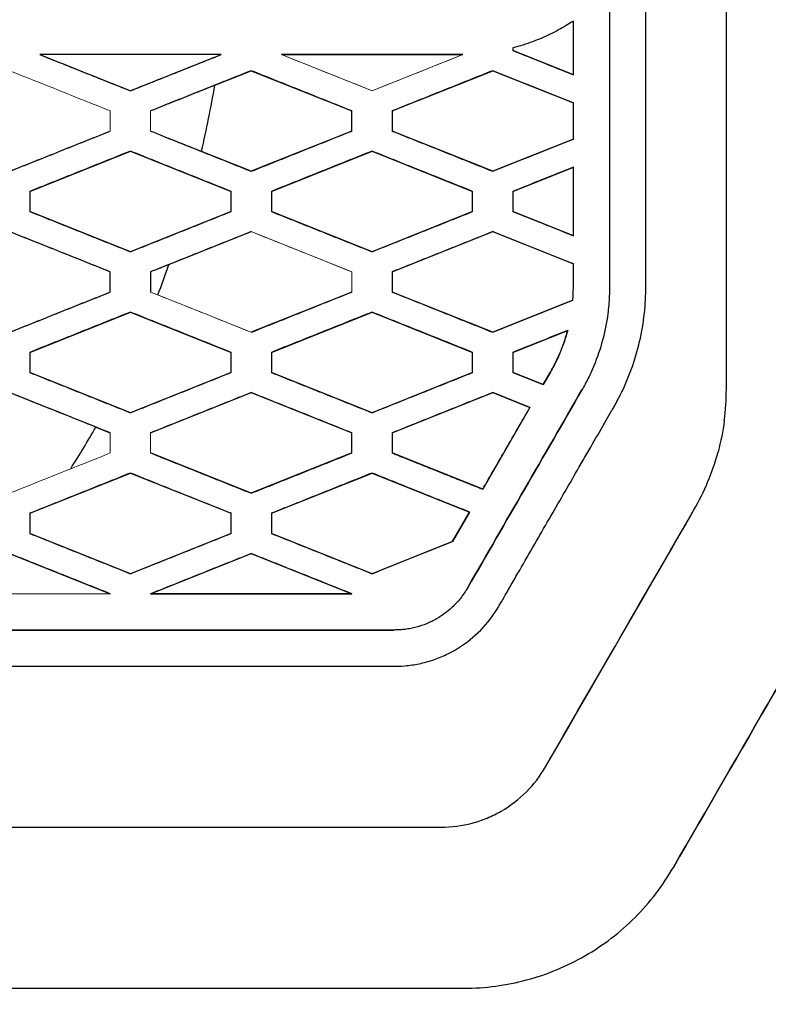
# Model space of a CAD drawing. Header units: millimetres. Extents: x 156812 to 157936, y 112087 to 113571.
# Tile 118 of 204: x 157492 to 157510, y 112799 to 112823. Entities that reach past the tile are written whole.
import ezdxf

# ---------------------------------------------------------------- set-up
doc = ezdxf.new("R2010")
doc.units = ezdxf.units.MM

msp = doc.modelspace()

# ---------------------------------------------------------------- linework, layer by layer
at = {"color": 7, "linetype": 'Continuous', "lineweight": 25}
for p, q in [((157492.228, 112822.432), (157492.228, 112822.432)), ((157496.694, 112822.432), (157496.728, 112822.432)), ((157496.728, 112822.432), (157496.728, 112822.432)), ((157498.228, 112822.432), (157502.709, 112822.432)), ((157502.73, 112822.433), (157502.709, 112822.432)), ((157502.709, 112822.432), (157502.73, 112822.433)), ((157503.978, 112822.6), (157503.978, 112822.533)), ((157503.978, 112822.533), (157503.978, 112822.533)), ((157505.479, 112821.932), (157503.978, 112822.533)), ((157496.574, 112821.671), (157497.478, 112822.032)), ((157497.478, 112822.032), (157499.978, 112821.032)), ((157500.978, 112821.032), (157503.478, 112822.032)), ((157503.478, 112822.032), (157505.479, 112821.232)), ((157494.478, 112821.533), (157494.478, 112821.533)), ((157499.978, 112820.532), (157499.978, 112821.032)), ((157500.978, 112821.032), (157500.978, 112820.532)), ((157499.978, 112820.532), (157497.478, 112819.532)), ((157499.978, 112820.532), (157499.978, 112820.532)), ((157500.978, 112820.532), (157500.978, 112820.532)), ((157503.478, 112819.532), (157500.978, 112820.532)), ((157505.479, 112820.333), (157503.478, 112819.532)), ((157491.978, 112819.033), (157494.478, 112820.033)), ((157494.478, 112820.033), (157496.978, 112819.033)), ((157497.478, 112819.532), (157496.243, 112820.026)), ((157497.978, 112819.033), (157500.478, 112820.033)), ((157500.478, 112820.033), (157502.978, 112819.033)), ((157497.478, 112819.532), (157497.478, 112819.532)), ((157503.478, 112819.532), (157503.478, 112819.532)), ((157503.978, 112819.033), (157505.479, 112819.633)), ((157491.978, 112819.033), (157491.978, 112818.533)), ((157496.978, 112818.533), (157496.978, 112819.033)), ((157497.978, 112819.033), (157497.978, 112818.533)), ((157502.978, 112818.533), (157502.978, 112819.033)), ((157503.978, 112819.033), (157503.978, 112818.533)), ((157491.978, 112818.533), (157491.978, 112818.533)), ((157494.478, 112817.533), (157491.978, 112818.533)), ((157496.978, 112818.533), (157494.478, 112817.533)), ((157496.978, 112818.533), (157496.978, 112818.533)), ((157497.978, 112818.533), (157497.978, 112818.533)), ((157500.478, 112817.533), (157497.978, 112818.533)), ((157502.978, 112818.533), (157500.478, 112817.533)), ((157502.978, 112818.533), (157502.978, 112818.533)), ((157503.978, 112818.533), (157503.978, 112818.533)), ((157505.479, 112817.932), (157503.978, 112818.533)), ((157495.433, 112817.215), (157497.478, 112818.032)), ((157500.978, 112817.032), (157503.478, 112818.032)), ((157503.478, 112818.032), (157505.479, 112817.232)), ((157494.478, 112817.533), (157494.478, 112817.533)), ((157500.478, 112817.533), (157500.478, 112817.533)), ((157493.978, 112816.532), (157493.978, 112817.032)), ((157494.978, 112817.032), (157494.978, 112816.532)), ((157500.978, 112817.032), (157500.978, 112816.532)), ((157493.978, 112816.532), (157493.978, 112816.532)), ((157499.978, 112816.532), (157497.478, 112815.532)), ((157500.978, 112816.532), (157500.978, 112816.532)), ((157503.478, 112815.532), (157500.978, 112816.532)), ((157505.466, 112816.328), (157503.478, 112815.532)), ((157505.466, 112816.328), (157505.466, 112816.328)), ((157491.978, 112815.033), (157494.478, 112816.033)), ((157494.478, 112816.033), (157496.978, 112815.033)), ((157497.978, 112815.033), (157500.478, 112816.033)), ((157500.478, 112816.033), (157502.978, 112815.033)), ((157503.478, 112815.532), (157503.478, 112815.532)), ((157503.978, 112815.033), (157505.338, 112815.576)), ((157505.338, 112815.576), (157505.338, 112815.576)), ((157491.978, 112815.033), (157491.978, 112814.533)), ((157496.978, 112814.533), (157496.978, 112815.033)), ((157497.978, 112815.033), (157497.978, 112814.533)), ((157502.978, 112814.533), (157502.978, 112815.033)), ((157503.978, 112815.033), (157503.978, 112814.533)), ((157491.978, 112814.533), (157491.978, 112814.533)), ((157494.478, 112813.533), (157491.978, 112814.533)), ((157496.978, 112814.533), (157494.478, 112813.533)), ((157496.978, 112814.533), (157496.978, 112814.533)), ((157497.978, 112814.533), (157497.978, 112814.533)), ((157500.478, 112813.533), (157497.978, 112814.533)), ((157502.978, 112814.533), (157500.478, 112813.533)), ((157502.978, 112814.533), (157502.978, 112814.533)), ((157503.978, 112814.533), (157504.729, 112814.232)), ((157503.978, 112814.533), (157503.978, 112814.533)), ((157504.729, 112814.232), (157503.978, 112814.533)), ((157504.729, 112814.232), (157504.908, 112814.541)), ((157504.908, 112814.541), (157504.729, 112814.232)), ((157504.908, 112814.541), (157504.908, 112814.541)), ((157504.729, 112814.232), (157504.729, 112814.232)), ((157505.691, 112814.098), (157505.691, 112814.098)), ((157494.978, 112813.032), (157497.478, 112814.032)), ((157497.478, 112814.032), (157499.978, 112813.032)), ((157500.978, 112813.032), (157503.478, 112814.032)), ((157504.401, 112813.663), (157503.478, 112814.032)), ((157503.478, 112814.032), (157504.401, 112813.663)), ((157504.401, 112813.663), (157503.228, 112811.632)), ((157504.401, 112813.663), (157504.401, 112813.663)), ((157494.478, 112813.533), (157494.478, 112813.533)), ((157500.478, 112813.533), (157500.478, 112813.533)), ((157493.618, 112813.176), (157493.978, 112813.032)), ((157499.978, 112812.532), (157499.978, 112813.032)), ((157500.978, 112813.032), (157500.978, 112812.532)), ((157497.478, 112811.532), (157494.978, 112812.532)), ((157499.978, 112812.532), (157497.478, 112811.532)), ((157499.978, 112812.532), (157499.978, 112812.532)), ((157500.978, 112812.532), (157500.978, 112812.532)), ((157503.228, 112811.632), (157500.978, 112812.532)), ((157491.978, 112811.033), (157494.478, 112812.033)), ((157494.478, 112812.033), (157496.978, 112811.033)), ((157497.978, 112811.033), (157500.478, 112812.033)), ((157500.478, 112812.033), (157502.9, 112811.064)), ((157503.228, 112811.632), (157503.228, 112811.632)), ((157497.478, 112811.532), (157497.478, 112811.532)), ((157491.978, 112811.033), (157491.978, 112810.533)), ((157496.978, 112810.533), (157496.978, 112811.033)), ((157497.978, 112811.033), (157497.978, 112810.533)), ((157502.478, 112810.332), (157502.9, 112811.064)), ((157502.9, 112811.064), (157502.478, 112810.332)), ((157502.9, 112811.064), (157502.9, 112811.064)), ((157508.475, 112811.12), (157508.475, 112811.12)), ((157491.978, 112810.533), (157491.978, 112810.533)), ((157494.478, 112809.533), (157491.978, 112810.533)), ((157496.978, 112810.533), (157494.478, 112809.533)), ((157496.978, 112810.533), (157496.978, 112810.533)), ((157497.978, 112810.533), (157497.978, 112810.533)), ((157500.478, 112809.533), (157497.978, 112810.533)), ((157502.478, 112810.332), (157500.478, 112809.533)), ((157502.478, 112810.332), (157502.478, 112810.332)), ((157491.478, 112810.032), (157493.978, 112809.032)), ((157494.978, 112809.032), (157497.478, 112810.032)), ((157497.478, 112810.032), (157499.978, 112809.032)), ((157494.478, 112809.533), (157494.478, 112809.533)), ((157500.478, 112809.533), (157500.478, 112809.533)), ((157502.856, 112809.187), (157502.856, 112809.187)), ((157494.978, 112809.032), (157494.978, 112809.032)), ((157499.978, 112809.032), (157494.978, 112809.032)), ((157499.978, 112809.032), (157499.978, 112809.032)), ((157501.026, 112808.132), (157501.026, 112808.132)), ((157504.787, 112804.732), (157504.787, 112804.732)), ((157502.189, 112803.232), (157502.189, 112803.232)), ((157507.962, 112802.232), (157507.962, 112802.232)), ((157502.766, 112799.232), (157502.766, 112799.232))]:
    msp.add_line(p, q, dxfattribs=at)
at = {"color": 144, "linetype": 'Continuous', "lineweight": 18}
for p, q in [((157500.478, 112821.533), (157498.228, 112822.432)), ((157502.73, 112822.433), (157500.478, 112821.533)), ((157493.978, 112820.532), (157493.978, 112820.532)), ((157494.978, 112820.532), (157494.978, 112820.532)), ((157497.478, 112818.032), (157499.978, 112817.032)), ((157499.978, 112817.032), (157499.978, 112816.532)), ((157499.978, 112816.532), (157499.978, 112816.532)), ((157497.478, 112815.532), (157495.158, 112816.46)), ((157497.478, 112815.532), (157497.478, 112815.532)), ((157494.978, 112812.532), (157494.978, 112813.032)), ((157494.978, 112812.532), (157494.978, 112812.532))]:
    msp.add_line(p, q, dxfattribs=at)
at = {"color": 7, "linetype": 'Continuous', "lineweight": 25}
for points, knots in [([(157431.479, 112867.516), (157431.479, 112866.556), (157431.479, 112864.636), (157431.479, 112861.756), (157431.479, 112858.876), (157431.479, 112855.996), (157431.479, 112853.116), (157431.479, 112850.236), (157431.479, 112847.357), (157431.479, 112844.477), (157431.479, 112841.597), (157431.479, 112837.578), (157431.479, 112831.82), (157431.478, 112825.808), (157431.479, 112820.712), (157431.477, 112818.013), (157431.479, 112816.23), (157431.475, 112815.478), (157431.483, 112814.882), (157431.511, 112814.437), (157431.558, 112813.999), (157431.648, 112813.413), (157431.808, 112812.687), (157432.032, 112811.978), (157432.249, 112811.423), (157432.429, 112811.018), (157432.629, 112810.617), (157432.867, 112810.192), (157433.134, 112809.734), (157433.415, 112809.247), (157433.696, 112808.761), (157433.976, 112808.275), (157434.256, 112807.79), (157434.536, 112807.306), (157434.815, 112806.822), (157435.094, 112806.34), (157435.372, 112805.857), (157435.65, 112805.376), (157435.928, 112804.895), (157436.205, 112804.415), (157436.482, 112803.936), (157436.758, 112803.457), (157437.034, 112802.979), (157437.31, 112802.502), (157437.585, 112802.026), (157437.86, 112801.55), (157438.134, 112801.075), (157438.408, 112800.6), (157438.681, 112800.127), (157438.954, 112799.654), (157439.227, 112799.181), (157439.499, 112798.71), (157439.771, 112798.239), (157440.151, 112797.581), (157440.639, 112796.734), (157441.239, 112795.697), (157441.688, 112794.912), (157441.994, 112794.391), (157442.153, 112794.14), (157442.343, 112793.856), (157442.573, 112793.541), (157442.943, 112793.078), (157443.444, 112792.529), (157444.319, 112791.727), (157445.541, 112790.872), (157447.167, 112790.13), (157448.612, 112789.758), (157449.645, 112789.635), (157450.241, 112789.603), (157455.078, 112789.602), (157464.828, 112789.603), (157476.017, 112789.603), (157484.261, 112789.602), (157489.037, 112789.602), (157493.83, 112789.602), (157498.639, 112789.601), (157503.463, 112789.603), (157506.834, 112789.597), (157508.746, 112789.602), (157509.34, 112789.636), (157510.372, 112789.762), (157511.815, 112790.138), (157513.44, 112790.885), (157514.659, 112791.744), (157515.532, 112792.549), (157516.03, 112793.097), (157516.399, 112793.561), (157516.656, 112793.916), (157516.902, 112794.29), (157517.151, 112794.711), (157517.415, 112795.172), (157517.691, 112795.649), (157517.957, 112796.11), (157518.213, 112796.555), (157518.46, 112796.983), (157518.698, 112797.394), (157519.082, 112798.061), (157519.619, 112798.991), (157520.314, 112800.194), (157521.016, 112801.41), (157521.725, 112802.637), (157522.44, 112803.877), (157523.163, 112805.128), (157523.892, 112806.391), (157524.629, 112807.665), (157525.37, 112808.953), (157525.934, 112809.916), (157526.297, 112810.56), (157526.459, 112810.88), (157526.611, 112811.203), (157526.75, 112811.531), (157526.877, 112811.862), (157526.993, 112812.197), (157527.096, 112812.536), (157527.187, 112812.879), (157527.267, 112813.226), (157527.339, 112813.606), (157527.402, 112814.019), (157527.448, 112814.458), (157527.475, 112814.906), (157527.481, 112815.404), (157527.479, 112815.96), (157527.479, 112816.559), (157527.479, 112817.844), (157527.479, 112820.441), (157527.479, 112825.12), (157527.478, 112831.425), (157527.478, 112838.139), (157527.478, 112844.489), (157527.478, 112850.245), (157527.478, 112856.002), (157527.478, 112861.759), (157527.479, 112865.597), (157527.479, 112867.516)], [0, 0, 0, 0, 0.012516, 0.025033, 0.037549, 0.050066, 0.062582, 0.075098, 0.087615, 0.100131, 0.112648, 0.125164, 0.152545, 0.187742, 0.203596, 0.219038, 0.222974, 0.226863, 0.228861, 0.230753, 0.232681, 0.234614, 0.23849, 0.242367, 0.244318, 0.246265, 0.248143, 0.250167, 0.252617, 0.255065, 0.257508, 0.259949, 0.262385, 0.264819, 0.267248, 0.269675, 0.272098, 0.274517, 0.276933, 0.279345, 0.281754, 0.28416, 0.286562, 0.288961, 0.291356, 0.293747, 0.296136, 0.29852, 0.300902, 0.303279, 0.305654, 0.308024, 0.310392, 0.312756, 0.317949, 0.323165, 0.328403, 0.329758, 0.331054, 0.332293, 0.33422, 0.336154, 0.340029, 0.343905, 0.351632, 0.359384, 0.367106, 0.370978, 0.372929, 0.374885, 0.434032, 0.500067, 0.520759, 0.541519, 0.562349, 0.583247, 0.604214, 0.62525, 0.627202, 0.629142, 0.633002, 0.640742, 0.648473, 0.656221, 0.660086, 0.663953, 0.66589, 0.667824, 0.669676, 0.671729, 0.674214, 0.676615, 0.678933, 0.681168, 0.68332, 0.685389, 0.687375, 0.693367, 0.699418, 0.705528, 0.711697, 0.717926, 0.724214, 0.730561, 0.736967, 0.743433, 0.749958, 0.751528, 0.753088, 0.75464, 0.756187, 0.757731, 0.759272, 0.760814, 0.762358, 0.763905, 0.765459, 0.767408, 0.769356, 0.771221, 0.773256, 0.775863, 0.77847, 0.781077, 0.792644, 0.812357, 0.842141, 0.874902, 0.899921, 0.924941, 0.949961, 0.97498, 1, 1, 1, 1]), ([(157451.679, 112828.899), (157451.679, 112828.132), (157451.679, 112826.6), (157451.679, 112824.303), (157451.678, 112822.011), (157451.679, 112819.723), (157451.678, 112818.082), (157451.679, 112817.082), (157451.677, 112816.719), (157451.683, 112816.36), (157451.719, 112815.888), (157451.817, 112815.309), (157452.017, 112814.626), (157452.235, 112814.115), (157452.408, 112813.787), (157452.526, 112813.58), (157452.718, 112813.246), (157453.01, 112812.742), (157453.484, 112811.921), (157454.087, 112810.876), (157454.624, 112809.946), (157454.986, 112809.319), (157455.149, 112809.037), (157455.269, 112808.83), (157455.357, 112808.675), (157455.439, 112808.547), (157455.646, 112808.26), (157456.019, 112807.875), (157456.625, 112807.497), (157457.188, 112807.308), (157457.655, 112807.236), (157458.024, 112807.231), (157458.619, 112807.233), (157459.572, 112807.232), (157460.871, 112807.233), (157463.175, 112807.232), (157465.561, 112807.232), (157469.464, 112807.232), (157473.84, 112807.232), (157481.475, 112807.232), (157488.061, 112807.232), (157493.782, 112807.232), (157496.176, 112807.232), (157498.092, 112807.233), (157499.286, 112807.232), (157500.228, 112807.233), (157500.823, 112807.231), (157501.296, 112807.236), (157501.647, 112807.289), (157501.99, 112807.381), (157502.428, 112807.558), (157502.934, 112807.872), (157503.307, 112808.256), (157503.515, 112808.542), (157503.597, 112808.67), (157503.686, 112808.825), (157503.803, 112809.027), (157503.965, 112809.308), (157504.328, 112809.937), (157504.868, 112810.873), (157505.471, 112811.917), (157505.944, 112812.736), (157506.227, 112813.227), (157506.4, 112813.526), (157506.52, 112813.733), (157506.703, 112814.071), (157506.936, 112814.617), (157507.138, 112815.299), (157507.237, 112815.88), (157507.274, 112816.354), (157507.28, 112816.688), (157507.278, 112817.051), (157507.279, 112818.249), (157507.278, 112820.307), (157507.279, 112823.176), (157507.279, 112826.04), (157507.279, 112827.947), (157507.279, 112828.899)], [0, 0, 0, 0, 0.025131, 0.050216, 0.075255, 0.100248, 0.125194, 0.129031, 0.133019, 0.137092, 0.140792, 0.148526, 0.156272, 0.164065, 0.166666, 0.168437, 0.17188, 0.179279, 0.18753, 0.202934, 0.218828, 0.222717, 0.226653, 0.229479, 0.230565, 0.232501, 0.234441, 0.242168, 0.249893, 0.257628, 0.261475, 0.265365, 0.269696, 0.281013, 0.29666, 0.312307, 0.35661, 0.374894, 0.440276, 0.500019, 0.625074, 0.656028, 0.687622, 0.703607, 0.718908, 0.726791, 0.734555, 0.738447, 0.742305, 0.746176, 0.750065, 0.757782, 0.765502, 0.767438, 0.769373, 0.770476, 0.773285, 0.777019, 0.781112, 0.797074, 0.812417, 0.820645, 0.82807, 0.830976, 0.831983, 0.835878, 0.843603, 0.851374, 0.859137, 0.862865, 0.86694, 0.870074, 0.874767, 0.906172, 0.937513, 0.968789, 1, 1, 1, 1]), ([(157505.479, 112823.267), (157505.419, 112823.228), (157505.297, 112823.151), (157505.106, 112823.042), (157504.904, 112822.938), (157504.69, 112822.84), (157504.463, 112822.749), (157504.225, 112822.667), (157504.061, 112822.622), (157503.978, 112822.6)], [0, 0, 0, 0, 0.1295326, 0.2623039, 0.3994253, 0.5421015, 0.690382, 0.8433556, 1, 1, 1, 1]), ([(157496.728, 112822.432), (157495.978, 112822.432), (157494.479, 112822.432), (157492.978, 112822.432), (157492.228, 112822.432)], [0, 0, 0, 0, 0.499943, 1, 1, 1, 1]), ([(157492.228, 112822.432), (157492.603, 112822.282), (157493.353, 112821.982), (157494.103, 112821.683), (157494.478, 112821.533)], [0, 0, 0, 0, 0.49994, 1, 1, 1, 1]), ([(157494.478, 112821.533), (157494.853, 112821.683), (157495.603, 112821.983), (157496.353, 112822.282), (157496.728, 112822.432)], [0, 0, 0, 0, 0.499994, 1, 1, 1, 1]), ([(157502.709, 112822.432), (157501.962, 112822.432), (157500.469, 112822.432), (157498.975, 112822.432), (157498.228, 112822.432)], [0, 0, 0, 0, 0.499959, 1, 1, 1, 1]), ([(157503.978, 112822.533), (157504.228, 112822.432), (157504.728, 112822.232), (157505.228, 112822.032), (157505.479, 112821.932)], [0, 0, 0, 0, 0.499947, 1, 1, 1, 1]), ([(157497.478, 112822.032), (157497.061, 112821.866), (157496.228, 112821.533), (157495.395, 112821.199), (157494.978, 112821.032)], [0, 0, 0, 0, 0.500006, 1, 1, 1, 1]), ([(157499.978, 112821.032), (157499.561, 112821.199), (157498.728, 112821.532), (157497.895, 112821.866), (157497.478, 112822.032)], [0, 0, 0, 0, 0.50007, 1, 1, 1, 1]), ([(157503.478, 112822.032), (157503.061, 112821.866), (157502.228, 112821.533), (157501.395, 112821.199), (157500.978, 112821.032)], [0, 0, 0, 0, 0.5000148, 1, 1, 1, 1]), ([(157505.479, 112821.232), (157505.145, 112821.366), (157504.478, 112821.632), (157503.811, 112821.899), (157503.478, 112822.032)], [0, 0, 0, 0, 0.500071, 1, 1, 1, 1]), ([(157491.478, 112819.532), (157491.895, 112819.699), (157492.728, 112820.032), (157493.561, 112820.366), (157493.978, 112820.532)], [0, 0, 0, 0, 0.4999896, 1, 1, 1, 1]), ([(157494.978, 112820.532), (157495.395, 112820.366), (157496.228, 112820.032), (157497.061, 112819.699), (157497.478, 112819.532)], [0, 0, 0, 0, 0.499928, 1, 1, 1, 1]), ([(157497.478, 112819.532), (157497.895, 112819.699), (157498.728, 112820.033), (157499.561, 112820.366), (157499.978, 112820.532)], [0, 0, 0, 0, 0.499997, 1, 1, 1, 1]), ([(157500.978, 112820.532), (157501.395, 112820.366), (157502.228, 112820.032), (157503.061, 112819.699), (157503.478, 112819.532)], [0, 0, 0, 0, 0.499908, 1, 1, 1, 1]), ([(157503.478, 112819.532), (157503.811, 112819.666), (157504.478, 112819.933), (157505.145, 112820.199), (157505.479, 112820.333)], [0, 0, 0, 0, 0.499991, 1, 1, 1, 1]), ([(157494.478, 112820.033), (157494.061, 112819.866), (157493.228, 112819.533), (157492.395, 112819.199), (157491.978, 112819.033)], [0, 0, 0, 0, 0.50001, 1, 1, 1, 1]), ([(157496.978, 112819.033), (157496.561, 112819.199), (157495.728, 112819.532), (157494.895, 112819.866), (157494.478, 112820.033)], [0, 0, 0, 0, 0.500072, 1, 1, 1, 1]), ([(157500.478, 112820.033), (157500.061, 112819.866), (157499.228, 112819.533), (157498.395, 112819.199), (157497.978, 112819.033)], [0, 0, 0, 0, 0.500006, 1, 1, 1, 1]), ([(157502.978, 112819.033), (157502.561, 112819.199), (157501.728, 112819.532), (157500.895, 112819.866), (157500.478, 112820.033)], [0, 0, 0, 0, 0.500093, 1, 1, 1, 1]), ([(157505.479, 112819.633), (157505.228, 112819.533), (157504.728, 112819.333), (157504.228, 112819.133), (157503.978, 112819.033)], [0, 0, 0, 0, 0.500006, 1, 1, 1, 1]), ([(157491.978, 112818.533), (157492.395, 112818.366), (157493.228, 112818.032), (157494.061, 112817.699), (157494.478, 112817.533)], [0, 0, 0, 0, 0.499926, 1, 1, 1, 1]), ([(157494.478, 112817.533), (157494.895, 112817.699), (157495.728, 112818.033), (157496.561, 112818.366), (157496.978, 112818.533)], [0, 0, 0, 0, 0.4999941, 1, 1, 1, 1]), ([(157497.978, 112818.533), (157498.395, 112818.366), (157499.228, 112818.032), (157500.061, 112817.699), (157500.478, 112817.533)], [0, 0, 0, 0, 0.4999184, 1, 1, 1, 1]), ([(157500.478, 112817.533), (157500.895, 112817.699), (157501.728, 112818.033), (157502.561, 112818.366), (157502.978, 112818.533)], [0, 0, 0, 0, 0.499986, 1, 1, 1, 1]), ([(157503.978, 112818.533), (157504.228, 112818.432), (157504.728, 112818.232), (157505.228, 112818.032), (157505.479, 112817.932)], [0, 0, 0, 0, 0.4999418, 1, 1, 1, 1]), ([(157493.978, 112817.032), (157493.561, 112817.199), (157492.728, 112817.532), (157491.895, 112817.866), (157491.478, 112818.032)], [0, 0, 0, 0, 0.5000751, 1, 1, 1, 1]), ([(157497.478, 112818.032), (157497.061, 112817.866), (157496.228, 112817.533), (157495.395, 112817.199), (157494.978, 112817.032)], [0, 0, 0, 0, 0.500005, 1, 1, 1, 1]), ([(157503.478, 112818.032), (157503.061, 112817.866), (157502.228, 112817.533), (157501.395, 112817.199), (157500.978, 112817.032)], [0, 0, 0, 0, 0.500013, 1, 1, 1, 1]), ([(157505.479, 112817.232), (157505.145, 112817.366), (157504.478, 112817.632), (157503.811, 112817.899), (157503.478, 112818.032)], [0, 0, 0, 0, 0.5000786, 1, 1, 1, 1]), ([(157491.478, 112815.532), (157491.895, 112815.699), (157492.728, 112816.032), (157493.561, 112816.366), (157493.978, 112816.532)], [0, 0, 0, 0, 0.4999901, 1, 1, 1, 1]), ([(157497.478, 112815.532), (157497.895, 112815.699), (157498.728, 112816.033), (157499.561, 112816.366), (157499.978, 112816.532)], [0, 0, 0, 0, 0.499998, 1, 1, 1, 1]), ([(157500.978, 112816.532), (157501.395, 112816.366), (157502.228, 112816.032), (157503.061, 112815.699), (157503.478, 112815.532)], [0, 0, 0, 0, 0.4998993, 1, 1, 1, 1]), ([(157505.466, 112816.328), (157505.47, 112816.38), (157505.473, 112816.424), (157505.477, 112816.53), (157505.478, 112816.601), (157505.479, 112816.666)], [0, 0, 0, 0, 0.5, 0.5, 1, 1, 1, 1]), ([(157506.379, 112816.661), (157506.377, 112816.583), (157506.374, 112816.43), (157506.359, 112816.207), (157506.321, 112815.839), (157506.218, 112815.329), (157506.037, 112814.799), (157505.854, 112814.391), (157505.745, 112814.196), (157505.691, 112814.098)], [0, 0, 0, 0, 0.087201, 0.170638, 0.250432, 0.500603, 0.750368, 0.874958, 1, 1, 1, 1]), ([(157503.478, 112815.532), (157503.809, 112815.665), (157504.472, 112815.93), (157505.134, 112816.195), (157505.466, 112816.328)], [0, 0, 0, 0, 0.499992, 1, 1, 1, 1]), ([(157494.478, 112816.033), (157494.061, 112815.866), (157493.228, 112815.533), (157492.395, 112815.199), (157491.978, 112815.033)], [0, 0, 0, 0, 0.5000091, 1, 1, 1, 1]), ([(157496.978, 112815.033), (157496.561, 112815.199), (157495.728, 112815.532), (157494.895, 112815.866), (157494.478, 112816.033)], [0, 0, 0, 0, 0.5000806, 1, 1, 1, 1]), ([(157500.478, 112816.033), (157500.061, 112815.866), (157499.228, 112815.533), (157498.395, 112815.199), (157497.978, 112815.033)], [0, 0, 0, 0, 0.500005, 1, 1, 1, 1]), ([(157502.978, 112815.033), (157502.561, 112815.199), (157501.728, 112815.532), (157500.895, 112815.866), (157500.478, 112816.033)], [0, 0, 0, 0, 0.500102, 1, 1, 1, 1]), ([(157505.338, 112815.576), (157505.111, 112815.486), (157504.658, 112815.305), (157504.205, 112815.123), (157503.978, 112815.033)], [0, 0, 0, 0, 0.500005, 1, 1, 1, 1]), ([(157504.908, 112814.541), (157504.954, 112814.624), (157505.041, 112814.781), (157505.154, 112815.03), (157505.255, 112815.292), (157505.309, 112815.48), (157505.338, 112815.576)], [0, 0, 0, 0, 0.25288, 0.478574, 0.730804, 1, 1, 1, 1]), ([(157505.338, 112815.576), (157505.29, 112815.401), (157505.23, 112815.223), (157505.127, 112814.971), (157505.091, 112814.89), (157505.035, 112814.776), (157505.016, 112814.739), (157504.966, 112814.647), (157504.936, 112814.592), (157504.908, 112814.541)], [0, 0, 0, 0, 0.5, 0.5, 0.75, 0.75, 0.875, 0.875, 1, 1, 1, 1]), ([(157491.978, 112814.533), (157492.395, 112814.366), (157493.228, 112814.032), (157494.061, 112813.699), (157494.478, 112813.533)], [0, 0, 0, 0, 0.499918, 1, 1, 1, 1]), ([(157494.478, 112813.533), (157494.895, 112813.699), (157495.728, 112814.033), (157496.561, 112814.366), (157496.978, 112814.533)], [0, 0, 0, 0, 0.499995, 1, 1, 1, 1]), ([(157497.978, 112814.533), (157498.395, 112814.366), (157499.228, 112814.032), (157500.061, 112813.699), (157500.478, 112813.533)], [0, 0, 0, 0, 0.49991, 1, 1, 1, 1]), ([(157500.478, 112813.533), (157500.895, 112813.699), (157501.728, 112814.033), (157502.561, 112814.366), (157502.978, 112814.533)], [0, 0, 0, 0, 0.499987, 1, 1, 1, 1]), ([(157493.978, 112813.032), (157493.561, 112813.199), (157492.728, 112813.532), (157491.895, 112813.866), (157491.478, 112814.032)], [0, 0, 0, 0, 0.500083, 1, 1, 1, 1]), ([(157497.478, 112814.032), (157497.061, 112813.866), (157496.228, 112813.533), (157495.395, 112813.199), (157494.978, 112813.032)], [0, 0, 0, 0, 0.500004, 1, 1, 1, 1]), ([(157499.978, 112813.032), (157499.561, 112813.199), (157498.728, 112813.532), (157497.895, 112813.866), (157497.478, 112814.032)], [0, 0, 0, 0, 0.500088, 1, 1, 1, 1]), ([(157503.478, 112814.032), (157503.061, 112813.866), (157502.228, 112813.533), (157501.395, 112813.199), (157500.978, 112813.032)], [0, 0, 0, 0, 0.500012, 1, 1, 1, 1]), ([(157503.228, 112811.632), (157503.424, 112811.971), (157503.814, 112812.648), (157504.205, 112813.325), (157504.401, 112813.663)], [0, 0, 0, 0, 0.499815, 1, 1, 1, 1]), ([(157431.96, 112811.722), (157431.998, 112811.62), (157432.075, 112811.416), (157432.204, 112811.111), (157432.346, 112810.804), (157432.5, 112810.497), (157432.669, 112810.19), (157432.848, 112809.882), (157433.029, 112809.567), (157433.214, 112809.247), (157433.401, 112808.922), (157433.592, 112808.592), (157433.785, 112808.256), (157433.982, 112807.914), (157434.182, 112807.567), (157434.385, 112807.215), (157434.591, 112806.857), (157434.8, 112806.494), (157435.013, 112806.126), (157435.228, 112805.752), (157435.447, 112805.372), (157435.669, 112804.988), (157435.894, 112804.597), (157436.122, 112804.202), (157436.353, 112803.801), (157436.587, 112803.394), (157436.825, 112802.982), (157437.065, 112802.565), (157437.309, 112802.142), (157437.555, 112801.714), (157437.805, 112801.28), (157438.058, 112800.841), (157438.314, 112800.397), (157438.574, 112799.947), (157438.836, 112799.492), (157439.101, 112799.031), (157439.516, 112798.311), (157440.108, 112797.283), (157440.737, 112796.192), (157441.254, 112795.294), (157441.631, 112794.64), (157441.979, 112794.04), (157442.337, 112793.52), (157442.799, 112792.921), (157443.454, 112792.209), (157444.69, 112791.139), (157446.158, 112790.293), (157447.694, 112789.766), (157448.715, 112789.54), (157449.549, 112789.437), (157450.167, 112789.405), (157450.877, 112789.408), (157451.992, 112789.406), (157453.843, 112789.407), (157456.429, 112789.407), (157459.75, 112789.407), (157463.807, 112789.408), (157468.599, 112789.408), (157474.127, 112789.408), (157479.162, 112789.408), (157483.394, 112789.409), (157486.514, 112789.409), (157489.439, 112789.409), (157492.169, 112789.409), (157494.705, 112789.409), (157497.047, 112789.409), (157499.194, 112789.409), (157501.146, 112789.409), (157502.904, 112789.409), (157504.467, 112789.409), (157505.836, 112789.409), (157507.011, 112789.408), (157507.991, 112789.41), (157508.776, 112789.405), (157509.366, 112789.445), (157509.76, 112789.491), (157510.131, 112789.545), (157510.55, 112789.622), (157511.083, 112789.75), (157511.63, 112789.914), (157512.188, 112790.116), (157512.753, 112790.36), (157513.321, 112790.649), (157513.888, 112790.987), (157514.449, 112791.375), (157515, 112791.815), (157515.534, 112792.308), (157516.046, 112792.856), (157516.529, 112793.457), (157516.977, 112794.112), (157517.379, 112794.822), (157517.799, 112795.547), (157518.227, 112796.293), (157518.609, 112796.955), (157518.938, 112797.526), (157519.211, 112798.001), (157519.484, 112798.475), (157519.758, 112798.95), (157520.031, 112799.425), (157520.305, 112799.9), (157520.578, 112800.374), (157520.852, 112800.849), (157521.125, 112801.324), (157521.399, 112801.799), (157521.672, 112802.274), (157521.946, 112802.749), (157522.22, 112803.223), (157522.493, 112803.698), (157522.767, 112804.173), (157523.04, 112804.648), (157523.314, 112805.123), (157523.588, 112805.598), (157523.861, 112806.073), (157524.135, 112806.548), (157524.409, 112807.023), (157524.682, 112807.498), (157524.956, 112807.973), (157525.23, 112808.448), (157525.504, 112808.923), (157525.777, 112809.398), (157526.05, 112809.874), (157526.327, 112810.347), (157526.577, 112810.835), (157526.8, 112811.336), (157526.996, 112811.849), (157527.165, 112812.37), (157527.255, 112812.724), (157527.299, 112812.902)], [0, 0, 0, 0, 0.002709, 0.005471, 0.008285, 0.011152, 0.01407, 0.017042, 0.020066, 0.023142, 0.02627, 0.029451, 0.032684, 0.035969, 0.039306, 0.042696, 0.046137, 0.049632, 0.053178, 0.056777, 0.060427, 0.06413, 0.067886, 0.071693, 0.075553, 0.079465, 0.08343, 0.087446, 0.091515, 0.095636, 0.099809, 0.104034, 0.108312, 0.112642, 0.117024, 0.121458, 0.125945, 0.137812, 0.151146, 0.157446, 0.163746, 0.170045, 0.174788, 0.179533, 0.18897, 0.198935, 0.220351, 0.230743, 0.239435, 0.246426, 0.251714, 0.254876, 0.26416, 0.279568, 0.301099, 0.328753, 0.362529, 0.402428, 0.44845, 0.500594, 0.528187, 0.55416, 0.578513, 0.601247, 0.622362, 0.641857, 0.659732, 0.675988, 0.690624, 0.703641, 0.715039, 0.724817, 0.732976, 0.739515, 0.744434, 0.747736, 0.749417, 0.753797, 0.758364, 0.763116, 0.768055, 0.773179, 0.778487, 0.783982, 0.789663, 0.795532, 0.801588, 0.807831, 0.814259, 0.820873, 0.827675, 0.834664, 0.841839, 0.849201, 0.85377, 0.85834, 0.862909, 0.867478, 0.872048, 0.876617, 0.881186, 0.885756, 0.890325, 0.894895, 0.899465, 0.904034, 0.908604, 0.913174, 0.917744, 0.922313, 0.926883, 0.931453, 0.936023, 0.940593, 0.945163, 0.949734, 0.954304, 0.958874, 0.963444, 0.968015, 0.972585, 0.977155, 0.981725, 0.986294, 0.990863, 0.995432, 1, 1, 1, 1]), ([(157494.978, 112812.532), (157495.395, 112812.366), (157496.228, 112812.032), (157497.061, 112811.699), (157497.478, 112811.532)], [0, 0, 0, 0, 0.499911, 1, 1, 1, 1]), ([(157497.478, 112811.532), (157497.895, 112811.699), (157498.728, 112812.033), (157499.561, 112812.366), (157499.978, 112812.532)], [0, 0, 0, 0, 0.499999, 1, 1, 1, 1]), ([(157500.978, 112812.532), (157501.353, 112812.382), (157502.103, 112812.082), (157502.853, 112811.782), (157503.228, 112811.632)], [0, 0, 0, 0, 0.499901, 1, 1, 1, 1]), ([(157494.478, 112812.033), (157494.061, 112811.866), (157493.228, 112811.533), (157492.395, 112811.199), (157491.978, 112811.033)], [0, 0, 0, 0, 0.500009, 1, 1, 1, 1]), ([(157496.978, 112811.033), (157496.561, 112811.199), (157495.728, 112811.532), (157494.895, 112811.866), (157494.478, 112812.033)], [0, 0, 0, 0, 0.500089, 1, 1, 1, 1]), ([(157500.478, 112812.033), (157500.061, 112811.866), (157499.228, 112811.533), (157498.395, 112811.199), (157497.978, 112811.033)], [0, 0, 0, 0, 0.500004, 1, 1, 1, 1]), ([(157502.9, 112811.064), (157502.496, 112811.225), (157501.689, 112811.548), (157500.882, 112811.871), (157500.478, 112812.033)], [0, 0, 0, 0, 0.500108, 1, 1, 1, 1]), ([(157504.787, 112804.732), (157505.377, 112805.754), (157506.003, 112806.839), (157507.259, 112809.014), (157507.885, 112810.099), (157508.475, 112811.12)], [0, 0, 0, 0, 0.5, 0.5, 1, 1, 1, 1]), ([(157491.978, 112810.533), (157492.395, 112810.366), (157493.228, 112810.032), (157494.061, 112809.699), (157494.478, 112809.533)], [0, 0, 0, 0, 0.499909, 1, 1, 1, 1]), ([(157494.478, 112809.533), (157494.895, 112809.699), (157495.728, 112810.033), (157496.561, 112810.366), (157496.978, 112810.533)], [0, 0, 0, 0, 0.499995, 1, 1, 1, 1]), ([(157497.978, 112810.533), (157498.395, 112810.366), (157499.228, 112810.032), (157500.061, 112809.699), (157500.478, 112809.533)], [0, 0, 0, 0, 0.4999, 1, 1, 1, 1]), ([(157500.478, 112809.533), (157500.811, 112809.666), (157501.478, 112809.933), (157502.144, 112810.199), (157502.478, 112810.332)], [0, 0, 0, 0, 0.49999, 1, 1, 1, 1]), ([(157493.978, 112809.032), (157493.561, 112809.199), (157492.728, 112809.532), (157491.895, 112809.866), (157491.478, 112810.032)], [0, 0, 0, 0, 0.500092, 1, 1, 1, 1]), ([(157497.478, 112810.032), (157497.061, 112809.866), (157496.228, 112809.533), (157495.395, 112809.199), (157494.978, 112809.032)], [0, 0, 0, 0, 0.500004, 1, 1, 1, 1]), ([(157499.978, 112809.032), (157499.561, 112809.199), (157498.728, 112809.532), (157497.895, 112809.866), (157497.478, 112810.032)], [0, 0, 0, 0, 0.500097, 1, 1, 1, 1]), ([(157502.856, 112809.187), (157502.827, 112809.14), (157502.77, 112809.048), (157502.675, 112808.92), (157502.574, 112808.802), (157502.445, 112808.673), (157502.284, 112808.54), (157502.074, 112808.402), (157501.838, 112808.284), (157501.619, 112808.211), (157501.439, 112808.171), (157501.309, 112808.149), (157501.17, 112808.136), (157501.078, 112808.134), (157501.026, 112808.132)], [0, 0, 0, 0, 0.07449, 0.146539, 0.216503, 0.284775, 0.392203, 0.499419, 0.624815, 0.749649, 0.811507, 0.874565, 0.929119, 1, 1, 1, 1]), ([(157494.978, 112809.032), (157495.534, 112809.032), (157496.645, 112809.032), (157498.312, 112809.032), (157499.423, 112809.032), (157499.978, 112809.032)], [0, 0, 0, 0, 0.3333717, 0.6667024, 1, 1, 1, 1]), ([(157502.189, 112803.232), (157502.453, 112803.232), (157502.712, 112803.267), (157503.091, 112803.368), (157503.217, 112803.411), (157503.459, 112803.511), (157503.576, 112803.569), (157503.915, 112803.765), (157504.127, 112803.928), (157504.496, 112804.297), (157504.655, 112804.503), (157504.787, 112804.732)], [0, 0, 0, 0, 0.25, 0.25, 0.375, 0.375, 0.5, 0.5, 0.75, 0.75, 1, 1, 1, 1]), ([(157456.768, 112803.232), (157457.398, 112803.232), (157458.659, 112803.232), (157460.551, 112803.232), (157462.442, 112803.232), (157464.334, 112803.232), (157466.226, 112803.232), (157468.119, 112803.232), (157470.012, 112803.232), (157471.905, 112803.232), (157473.798, 112803.232), (157475.692, 112803.232), (157477.585, 112803.232), (157479.931, 112803.232), (157482.727, 112803.232), (157485.974, 112803.232), (157489.219, 112803.232), (157492.464, 112803.232), (157495.707, 112803.232), (157498.949, 112803.232), (157501.109, 112803.232), (157502.189, 112803.232)], [0, 0, 0, 0, 0.041685, 0.083363, 0.125035, 0.166701, 0.208364, 0.250025, 0.291684, 0.333343, 0.375003, 0.416665, 0.458331, 0.500002, 0.57146, 0.642898, 0.714322, 0.785738, 0.857152, 0.928571, 1, 1, 1, 1]), ([(157456.768, 112803.232), (157464.315, 112803.232), (157471.897, 112803.232), (157487.062, 112803.232), (157494.643, 112803.232), (157502.189, 112803.232)], [0, 0, 0, 0, 0.5, 0.5, 1, 1, 1, 1]), ([(157502.766, 112799.232), (157503.295, 112799.232), (157503.812, 112799.301), (157504.57, 112799.504), (157504.822, 112799.589), (157505.306, 112799.79), (157505.54, 112799.906), (157505.992, 112800.167), (157506.21, 112800.312), (157506.628, 112800.633), (157506.827, 112800.807), (157507.38, 112801.361), (157507.698, 112801.774), (157507.962, 112802.232)], [0, 0, 0, 0, 0.25, 0.25, 0.375, 0.375, 0.5, 0.5, 0.625, 0.625, 0.75, 0.75, 1, 1, 1, 1])]:
    msp.add_open_spline(points, degree=3, knots=knots, dxfattribs=at)
for points in [[(157509.279, 112814.12), (157509.279, 112820.2), (157509.279, 112826.282), (157509.279, 112832.363)], [(157506.379, 112825.54), (157506.379, 112822.58), (157506.379, 112819.62), (157506.379, 112816.661)], [(157505.479, 112821.932), (157505.479, 112822.377), (157505.479, 112822.822), (157505.479, 112823.267)], [(157496.694, 112822.432), (157495.206, 112822.432), (157493.717, 112822.432), (157492.228, 112822.432)], [(157492.228, 112822.432), (157492.978, 112822.132), (157493.728, 112821.832), (157494.478, 112821.533)], [(157494.478, 112821.533), (157495.216, 112821.828), (157495.954, 112822.123), (157496.692, 112822.418)], [(157496.574, 112821.671), (157496.042, 112821.458), (157495.51, 112821.245), (157494.978, 112821.032)], [(157496.243, 112820.026), (157496.369, 112820.571), (157496.479, 112821.119), (157496.574, 112821.671)], [(157505.479, 112820.333), (157505.479, 112820.633), (157505.479, 112820.932), (157505.479, 112821.232)], [(157491.478, 112819.532), (157492.311, 112819.866), (157493.145, 112820.199), (157493.978, 112820.532)], [(157494.978, 112820.532), (157495.4, 112820.364), (157495.821, 112820.195), (157496.243, 112820.026)], [(157505.479, 112817.932), (157505.479, 112818.499), (157505.479, 112819.066), (157505.479, 112819.633)], [(157507.962, 112802.232), (157511.29, 112807.996), (157514.615, 112813.756), (157517.939, 112819.512)], [(157517.939, 112819.512), (157514.615, 112813.756), (157511.29, 112807.996), (157507.962, 112802.232)], [(157493.978, 112817.032), (157493.145, 112817.366), (157492.311, 112817.699), (157491.478, 112818.032)], [(157495.433, 112817.215), (157495.281, 112817.154), (157495.13, 112817.093), (157494.978, 112817.032)], [(157495.158, 112816.46), (157495.254, 112816.71), (157495.345, 112816.962), (157495.433, 112817.215)], [(157505.479, 112816.666), (157505.479, 112816.855), (157505.479, 112817.043), (157505.479, 112817.232)], [(157491.478, 112815.532), (157492.311, 112815.866), (157493.145, 112816.199), (157493.978, 112816.532)], [(157505.691, 112814.098), (157504.746, 112812.461), (157503.801, 112810.824), (157502.856, 112809.187)], [(157502.856, 112809.187), (157503.801, 112810.824), (157504.746, 112812.461), (157505.691, 112814.098)], [(157509.227, 112813.333), (157509.261, 112813.595), (157509.279, 112813.857), (157509.279, 112814.12)], [(157493.618, 112813.176), (157492.905, 112813.462), (157492.192, 112813.747), (157491.478, 112814.032)], [(157509.227, 112813.333), (157509.192, 112813.073), (157509.141, 112812.814), (157509.073, 112812.561)], [(157492.994, 112812.139), (157493.212, 112812.479), (157493.42, 112812.825), (157493.618, 112813.176)], [(157508.475, 112811.12), (157508.737, 112811.574), (157508.936, 112812.055), (157509.073, 112812.561)], [(157504.787, 112804.732), (157506.016, 112806.862), (157507.246, 112808.991), (157508.475, 112811.12)], [(157501.026, 112808.132), (157486.679, 112808.134), (157472.276, 112808.133), (157457.928, 112808.132)], [(157457.928, 112808.132), (157472.276, 112808.133), (157486.68, 112808.134), (157501.026, 112808.132)], [(157456.191, 112799.232), (157471.693, 112799.232), (157487.264, 112799.232), (157502.766, 112799.232)]]:
    msp.add_open_spline(points, degree=3, dxfattribs=at)
at = {"color": 144, "linetype": 'Continuous', "lineweight": 18}
for points in [[(157500.478, 112821.533), (157499.728, 112821.833), (157498.978, 112822.132), (157498.228, 112822.432)], [(157502.73, 112822.433), (157501.979, 112822.133), (157501.229, 112821.833), (157500.478, 112821.533)], [(157491.478, 112822.032), (157492.311, 112821.699), (157493.145, 112821.366), (157493.978, 112821.032)], [(157493.978, 112821.032), (157493.145, 112821.366), (157492.311, 112821.699), (157491.478, 112822.032)], [(157493.978, 112821.032), (157493.978, 112820.866), (157493.978, 112820.699), (157493.978, 112820.532)], [(157494.978, 112820.532), (157494.978, 112820.699), (157494.978, 112820.866), (157494.978, 112821.032)], [(157494.978, 112821.029), (157494.978, 112820.865), (157494.978, 112820.7), (157494.978, 112820.536)], [(157497.478, 112818.032), (157498.311, 112817.699), (157499.145, 112817.366), (157499.978, 112817.032)], [(157499.978, 112817.032), (157499.978, 112816.866), (157499.978, 112816.699), (157499.978, 112816.532)], [(157497.478, 112815.532), (157496.645, 112815.866), (157495.811, 112816.199), (157494.978, 112816.532)], [(157494.978, 112816.532), (157495.038, 112816.508), (157495.098, 112816.484), (157495.158, 112816.46)], [(157493.978, 112813.032), (157493.978, 112812.866), (157493.978, 112812.699), (157493.978, 112812.532)], [(157494.978, 112812.532), (157494.978, 112812.699), (157494.978, 112812.866), (157494.978, 112813.032)], [(157493.978, 112812.532), (157493.145, 112812.199), (157492.311, 112811.866), (157491.478, 112811.532)], [(157493.978, 112809.032), (157492.312, 112809.032), (157490.645, 112809.032), (157488.978, 112809.032)]]:
    msp.add_open_spline(points, degree=3, dxfattribs=at)

doc.saveas('drawing.dxf')
